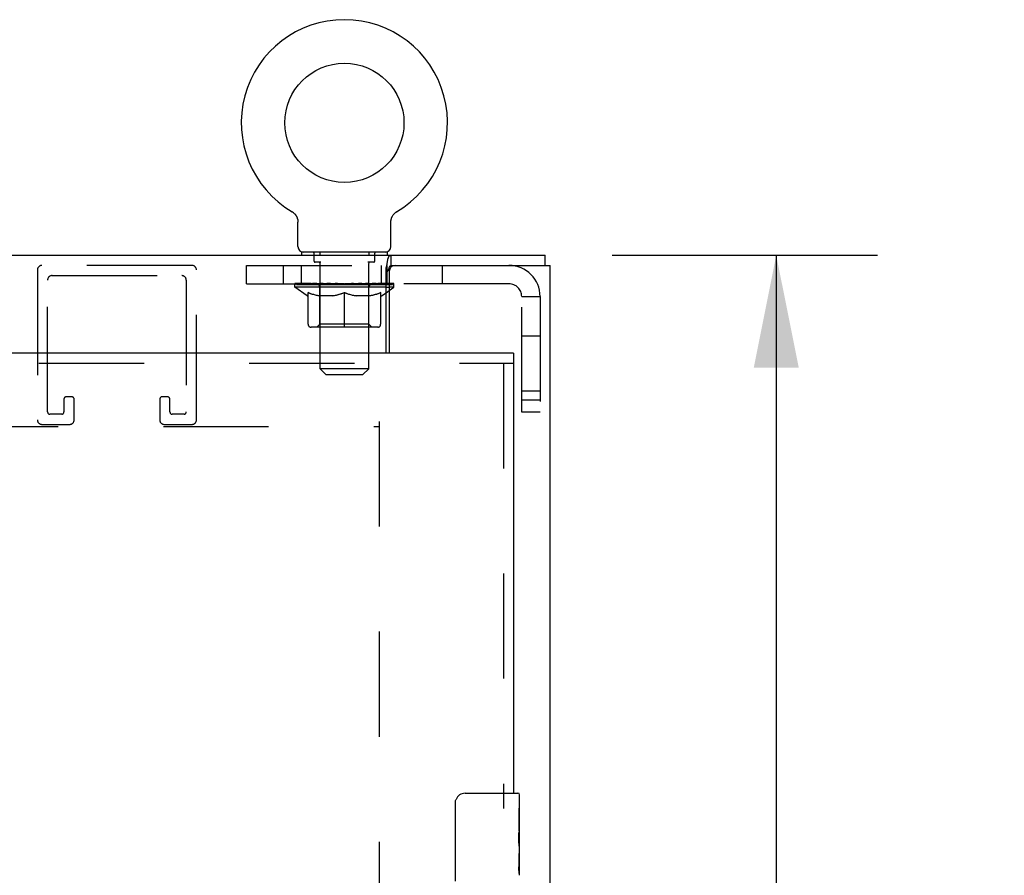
# Model space of a CAD drawing. Header units: inches. Extents: x 0 to 195, y 0 to 126.
# Tile 26 of 41: x 82 to 92.06, y 71.54 to 80.29. Entities that reach past the tile are written whole.
import ezdxf

# ---------------------------------------------------------------- set-up
doc = ezdxf.new("R2010")
doc.units = ezdxf.units.IN
doc.header["$LTSCALE"] = 10.747126
doc.header["$MEASUREMENT"] = 0
doc.linetypes.add('HIDDEN', pattern=[0.2, 0.1, -0.1])
doc.layers.get('0').update_dxf_attribs({"linetype": 'CONTINUOUS'})
for name, color, linetype in [('DEFAULT_2', 8, 'HIDDEN'), ('DIMENSIONS', 7, 'CONTINUOUS'), ('SLAVE_DOOR_ASSEMBLY', 7, 'CONTINUOUS')]:
    doc.layers.add(name, color=color, linetype=linetype)
doc.styles.get("Standard").update_dxf_attribs({"font": 'arial.ttf'})
doc.dimstyles.new('DIMSTYLE_1', dxfattribs={"dimtxt": 0.862069, "dimasz": 1.149425, "dimexe": 0.09, "dimexo": 0.07, "dimgap": 0.0375, "dimtad": 0, "dimtih": 1, "dimtoh": 1, "dimzin": 4, "dimdsep": 46, "dimtxsty": 'Standard', "dimblk": '_FILLED', "dimblk1": '_FILLED', "dimblk2": '_FILLED', "dimcen": 0.09, "dimazin": 1, "dimtfac": 1, "dimtdec": 3, "dimtofl": 0, "dimtmove": 0, "dimatfit": 3, "dimldrblk": '_FILLED', "dimfxl": 0, "dimtolj": 1, "dimtzin": 4, "dimarcsym": 0})

# ---------------------------------------------------------------- blocks, each defined once
blk = doc.blocks.new('_FILLED')
at = {"color": 0, "linetype": 'ByBlock'}
blk.add_solid([(0, 0), (-1, 0.2), (-1, -0.2)], dxfattribs=at)
blk = doc.blocks.new('*D2')
at = {"layer": 'DIMENSIONS', "color": 2, "linetype": 'Continuous'}
for p, q in [((88.056, 77.88), (90.766, 77.88)), ((89.732, 77.88), (89.732, 71.43)), ((89.732, 63.255), (89.732, 69.706)), ((82.806, 63.255), (90.766, 63.255))]:
    blk.add_line(p, q, dxfattribs=at)
at = {"layer": 'DIMENSIONS', "color": 2, "linetype": 'Continuous', "xscale": 1.1494252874, "yscale": 1.1494252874, "zscale": 1.1494252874}
for p, rotation in [((89.732, 77.88), 90), ((89.732, 63.255), 270)]:
    blk.add_blockref('_FILLED', p, dxfattribs=dict(at, rotation=rotation))
at = {"layer": 'DIMENSIONS', "color": 2, "linetype": 'Continuous', "insert": (89.732, 70.999), "char_height": 0.8621, "width": 3.01243, "attachment_point": 2, "line_spacing_factor": 0.9}
blk.add_mtext('14.63', dxfattribs=at)
blk = doc.blocks.new('*D15')
at = {"layer": 'DIMENSIONS', "color": 2, "linetype": 'Continuous'}
for p, q in [((82.001, 57.763), (82.001, 55.714)), ((82.001, 56.749), (79.702, 56.749)), ((87.048, 56.749), (89.289, 56.749))]:
    blk.add_line(p, q, dxfattribs=at)
at = {"layer": 'DIMENSIONS', "color": 2, "linetype": 'Continuous', "xscale": 1.1494252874, "yscale": 1.1494252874, "zscale": 1.1494252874}
blk.add_blockref('_FILLED', (82.001, 56.749), dxfattribs=at)
at = {"layer": 'DIMENSIONS', "color": 2, "linetype": 'Continuous', "xscale": 1.1494252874, "yscale": 1.1494252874, "zscale": 1.1494252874, "rotation": 180}
blk.add_blockref('_FILLED', (87.048, 56.749), dxfattribs=at)
at = {"layer": 'DIMENSIONS', "color": 2, "linetype": 'Continuous', "insert": (89.72, 57.18), "char_height": 0.8621, "width": 2.34265, "attachment_point": 1, "line_spacing_factor": 0.9}
blk.add_mtext('5.05', dxfattribs=at)

msp = doc.modelspace()

# ---------------------------------------------------------------- linework, layer by layer
at = {"color": 7, "linetype": 'Continuous'}
for p, q in [((84.783, 78.327), (84.783, 78.327)), ((84.783, 78.327), (84.787, 78.325)), ((84.787, 78.325), (84.79, 78.322)), ((84.79, 78.322), (84.794, 78.32)), ((84.794, 78.32), (84.797, 78.317)), ((84.797, 78.317), (84.8, 78.314)), ((84.8, 78.314), (84.804, 78.311)), ((84.804, 78.311), (84.807, 78.308)), ((84.807, 78.308), (84.81, 78.305)), ((84.81, 78.305), (84.813, 78.302)), ((84.813, 78.302), (84.816, 78.299)), ((84.816, 78.299), (84.818, 78.295)), ((84.818, 78.295), (84.821, 78.292)), ((84.821, 78.292), (84.823, 78.288)), ((84.823, 78.288), (84.826, 78.285)), ((84.826, 78.285), (84.828, 78.281)), ((84.828, 78.281), (84.83, 78.277)), ((85.808, 78.277), (85.81, 78.281)), ((85.81, 78.281), (85.813, 78.285)), ((85.813, 78.285), (85.815, 78.288)), ((85.815, 78.288), (85.817, 78.292)), ((85.817, 78.292), (85.82, 78.295)), ((85.82, 78.295), (85.823, 78.299)), ((85.823, 78.299), (85.826, 78.302)), ((85.826, 78.302), (85.829, 78.305)), ((85.828, 78.305), (85.832, 78.308)), ((85.832, 78.308), (85.835, 78.311)), ((85.835, 78.311), (85.838, 78.314)), ((85.838, 78.314), (85.841, 78.317)), ((85.841, 78.317), (85.845, 78.32)), ((85.845, 78.32), (85.848, 78.322)), ((85.848, 78.322), (85.852, 78.325)), ((85.848, 78.322), (85.85, 78.323)), ((85.852, 78.325), (85.856, 78.327)), ((85.855, 78.327), (85.856, 78.327)), ((84.83, 78.277), (84.832, 78.273)), ((84.832, 78.273), (84.834, 78.269)), ((84.834, 78.269), (84.835, 78.265)), ((84.835, 78.265), (84.837, 78.261)), ((84.837, 78.261), (84.838, 78.257)), ((84.838, 78.257), (84.84, 78.253)), ((84.84, 78.253), (84.841, 78.249)), ((84.841, 78.249), (84.842, 78.245)), ((84.844, 77.97), (84.844, 78.219)), ((85.794, 78.219), (85.794, 78.223)), ((85.794, 77.97), (85.794, 78.219)), ((85.796, 78.24), (85.797, 78.245)), ((85.797, 78.245), (85.798, 78.249)), ((85.798, 78.249), (85.799, 78.253)), ((85.799, 78.253), (85.8, 78.257)), ((85.8, 78.257), (85.801, 78.261)), ((85.801, 78.261), (85.803, 78.265)), ((85.803, 78.265), (85.805, 78.269)), ((85.805, 78.269), (85.806, 78.273)), ((85.806, 78.273), (85.808, 78.277)), ((84.882, 77.91), (84.882, 77.88)), ((85.757, 77.91), (84.882, 77.91)), ((85.757, 77.91), (85.757, 77.88)), ((85.796, 77.776), (85.796, 77.88)), ((87.371, 77.776), (87.371, 77.88)), ((85.796, 77.776), (85.837, 77.776)), ((85.758, 77.585), (85.758, 77.588)), ((85.746, 77.553), (85.777, 77.553)), ((85.746, 77.497), (85.777, 77.519))]:
    msp.add_line(p, q, dxfattribs=at)
at = {"color": 3, "linetype": 'Continuous'}
for p, q in [((55.979, 77.88), (87.371, 77.88)), ((85.837, 77.776), (87.423, 77.776)), ((87.423, 7.118), (87.423, 77.776)), ((85.746, 76.88), (85.746, 77.756)), ((85.777, 77.716), (85.777, 76.88)), ((85.777, 77.588), (85.746, 77.588))]:
    msp.add_line(p, q, dxfattribs=at)
at = {"color": 7, "linetype": 'Continuous'}
for points in [[(84.842, 78.245), (84.842, 78.24), (84.843, 78.236), (84.844, 78.232), (84.844, 78.227), (84.844, 78.223), (84.844, 78.219)], [(84.844, 78.227), (84.844, 78.223), (84.844, 78.219)], [(85.794, 78.223), (85.794, 78.227), (85.795, 78.232), (85.795, 78.236), (85.796, 78.24)], [(85.794, 78.223), (85.794, 78.227), (85.795, 78.232), (85.795, 78.236), (85.796, 78.24)], [(85.777, 77.751), (85.778, 77.754), (85.779, 77.757), (85.78, 77.76), (85.782, 77.763), (85.783, 77.766), (85.784, 77.768), (85.786, 77.77), (85.787, 77.772), (85.789, 77.773), (85.79, 77.775), (85.792, 77.775), (85.793, 77.776), (85.795, 77.776), (85.796, 77.776)], [(85.746, 77.704), (85.748, 77.705), (85.75, 77.707), (85.752, 77.708), (85.754, 77.709), (85.756, 77.711), (85.758, 77.713), (85.759, 77.714), (85.761, 77.716), (85.763, 77.719), (85.764, 77.721), (85.766, 77.724), (85.767, 77.726), (85.769, 77.729), (85.77, 77.732), (85.771, 77.735), (85.772, 77.738), (85.774, 77.741), (85.775, 77.745), (85.777, 77.751)]]:
    msp.add_lwpolyline(points, dxfattribs=at)
at = {"color": 3, "linetype": 'Continuous'}
for points in [[(85.759, 77.813), (85.76, 77.819), (85.761, 77.824), (85.762, 77.829), (85.762, 77.834), (85.763, 77.839), (85.764, 77.843), (85.766, 77.847), (85.767, 77.851), (85.768, 77.854), (85.769, 77.858), (85.771, 77.861), (85.772, 77.864), (85.774, 77.867), (85.776, 77.87), (85.777, 77.872), (85.779, 77.873), (85.781, 77.875), (85.783, 77.876), (85.785, 77.877), (85.787, 77.878), (85.789, 77.879), (85.791, 77.88), (85.793, 77.88), (85.796, 77.88)], [(85.746, 77.756), (85.748, 77.759), (85.749, 77.762), (85.75, 77.766), (85.752, 77.771), (85.753, 77.776), (85.754, 77.781), (85.755, 77.786), (85.756, 77.791), (85.757, 77.797), (85.759, 77.813)]]:
    msp.add_lwpolyline(points, dxfattribs=at)
at = {"color": 7, "linetype": 'Continuous'}
msp.add_circle((85.319, 79.234), 0.609, dxfattribs=at)
for centre, radius, start, end in [((85.319, 79.234), 1.054, 300.3993, 239.6007), ((84.904, 77.97), 0.06, 180, 270), ((85.734, 77.97), 0.06, 270, 360)]:
    msp.add_arc(centre, radius, start, end, dxfattribs=at)
at = {"color": 3, "linetype": 'Continuous'}
msp.add_arc((85.837, 77.716), 0.06, 90, 180, dxfattribs=at)
at = {"color": 7, "linetype": 'Continuous'}
for major_axis, ratio, start_param, end_param in [((0.506, -0.02), 0.046319, 0.525406, 0.568579), ((0.506, -0.015), 0.052395, 0.441406, 0.459894)]:
    msp.add_ellipse((85.319, 77.59), major_axis=major_axis, ratio=ratio, start_param=start_param, end_param=end_param, dxfattribs=at)
at = {"layer": 'DEFAULT_2', "color": 8, "linetype": 'HIDDEN'}
for p, q in [((84.789, 78.323), (84.79, 78.322)), ((85.009, 77.82), (85.009, 77.9)), ((85.069, 77.91), (85.069, 77.88)), ((85.569, 77.91), (85.569, 77.88)), ((85.629, 77.82), (85.629, 77.9)), ((83.761, 77.776), (82.228, 77.776)), ((84.319, 77.588), (84.319, 77.776)), ((84.319, 77.776), (85.796, 77.776)), ((84.694, 77.776), (84.694, 77.588)), ((84.882, 77.588), (84.882, 77.776)), ((85.078, 77.81), (85.019, 77.81)), ((85.07, 76.72), (85.07, 77.8)), ((85.619, 77.81), (85.56, 77.81)), ((85.568, 76.72), (85.568, 77.8)), ((85.694, 77.776), (85.694, 77.588)), ((85.757, 77.588), (85.757, 77.776)), ((86.319, 77.776), (86.319, 77.588)), ((82.182, 77.73), (82.182, 76.197)), ((83.807, 76.197), (83.807, 77.73)), ((82.286, 76.278), (82.286, 77.626)), ((82.332, 77.672), (83.657, 77.672)), ((83.703, 77.626), (83.703, 76.278)), ((84.319, 77.588), (85.746, 77.588)), ((84.813, 77.553), (84.813, 77.59)), ((84.821, 77.585), (84.821, 77.59)), ((84.828, 77.582), (84.828, 77.585)), ((84.828, 77.582), (85.811, 77.582)), ((84.835, 77.582), (84.835, 77.585)), ((84.835, 77.582), (84.835, 77.585)), ((84.844, 77.585), (84.844, 77.59)), ((84.856, 77.582), (84.856, 77.585)), ((84.858, 77.582), (84.858, 77.585)), ((84.881, 77.585), (84.881, 77.59)), ((84.892, 77.582), (84.892, 77.585)), ((84.895, 77.582), (84.895, 77.585)), ((85.058, 77.585), (84.897, 77.585)), ((84.931, 77.585), (84.931, 77.59)), ((84.932, 77.582), (84.932, 77.585)), ((84.933, 77.582), (84.933, 77.585)), ((84.935, 77.582), (84.935, 77.585)), ((84.941, 77.582), (84.941, 77.585)), ((84.941, 77.582), (84.941, 77.585)), ((84.944, 77.582), (84.944, 77.585)), ((84.947, 77.582), (84.947, 77.585)), ((84.95, 77.582), (84.95, 77.585)), ((84.961, 77.582), (84.961, 77.585)), ((84.976, 77.582), (84.976, 77.587)), ((84.976, 77.582), (84.976, 77.585)), ((84.993, 77.582), (84.993, 77.585)), ((84.993, 77.582), (84.993, 77.585)), ((84.994, 77.585), (84.994, 77.59)), ((85.002, 77.582), (85.002, 77.585)), ((85.005, 77.582), (85.005, 77.585)), ((85.012, 77.582), (85.012, 77.585)), ((85.021, 77.582), (85.021, 77.588)), ((85.034, 77.582), (85.034, 77.585)), ((85.036, 77.582), (85.036, 77.585)), ((85.058, 77.582), (85.058, 77.585)), ((85.111, 77.585), (85.062, 77.585)), ((85.066, 77.585), (85.066, 77.59)), ((85.072, 77.582), (85.072, 77.585)), ((85.075, 77.582), (85.075, 77.585)), ((85.08, 77.582), (85.08, 77.589)), ((85.083, 77.582), (85.083, 77.585)), ((85.092, 77.582), (85.092, 77.585)), ((85.111, 77.582), (85.111, 77.585)), ((85.171, 77.585), (85.124, 77.585)), ((85.14, 77.582), (85.14, 77.585)), ((85.146, 77.585), (85.146, 77.59)), ((85.149, 77.582), (85.149, 77.585)), ((85.151, 77.582), (85.151, 77.59)), ((85.153, 77.582), (85.153, 77.585)), ((85.159, 77.582), (85.159, 77.585)), ((85.171, 77.582), (85.171, 77.585)), ((85.236, 77.585), (85.192, 77.585)), ((85.203, 77.582), (85.203, 77.585)), ((85.228, 77.585), (85.319, 77.59)), ((85.231, 77.585), (85.231, 77.59)), ((85.232, 77.59), (85.231, 77.59)), ((85.232, 77.585), (85.232, 77.59)), ((85.232, 77.582), (85.232, 77.585)), ((85.235, 77.582), (85.235, 77.585)), ((85.236, 77.582), (85.236, 77.585)), ((85.236, 77.582), (85.236, 77.585)), ((85.303, 77.585), (85.264, 77.585)), ((85.268, 77.582), (85.268, 77.585)), ((85.303, 77.582), (85.303, 77.585)), ((85.317, 77.585), (85.317, 77.585)), ((85.317, 77.582), (85.317, 77.585)), ((85.317, 77.582), (85.317, 77.585)), ((85.319, 77.585), (85.319, 77.59)), ((85.321, 77.582), (85.321, 77.585)), ((85.321, 77.582), (85.321, 77.585)), ((85.321, 77.585), (85.321, 77.585)), ((85.323, 77.585), (85.374, 77.585)), ((85.336, 77.582), (85.336, 77.585)), ((85.349, 77.585), (85.349, 77.588)), ((85.349, 77.588), (85.411, 77.585)), ((85.366, 77.585), (85.366, 77.587)), ((85.37, 77.582), (85.37, 77.585)), ((85.402, 77.582), (85.402, 77.585)), ((85.403, 77.582), (85.403, 77.585)), ((85.403, 77.585), (85.446, 77.585)), ((85.404, 77.582), (85.404, 77.585)), ((85.407, 77.585), (85.407, 77.59)), ((85.407, 77.585), (85.407, 77.59)), ((85.407, 77.59), (85.407, 77.59)), ((85.407, 77.582), (85.407, 77.585)), ((85.436, 77.582), (85.436, 77.585)), ((85.467, 77.582), (85.467, 77.585)), ((85.467, 77.585), (85.514, 77.585)), ((85.479, 77.582), (85.479, 77.585)), ((85.485, 77.582), (85.485, 77.585)), ((85.487, 77.582), (85.487, 77.59)), ((85.489, 77.582), (85.489, 77.585)), ((85.492, 77.585), (85.492, 77.59)), ((85.498, 77.582), (85.498, 77.585)), ((85.527, 77.582), (85.527, 77.585)), ((85.527, 77.585), (85.576, 77.585)), ((85.546, 77.582), (85.546, 77.585)), ((85.555, 77.582), (85.555, 77.585)), ((85.558, 77.582), (85.558, 77.589)), ((85.563, 77.582), (85.563, 77.585)), ((85.567, 77.582), (85.567, 77.585)), ((85.572, 77.585), (85.572, 77.59)), ((85.58, 77.582), (85.58, 77.585)), ((85.581, 77.585), (85.741, 77.585)), ((85.602, 77.582), (85.602, 77.585)), ((85.605, 77.582), (85.605, 77.585)), ((85.617, 77.582), (85.617, 77.588)), ((85.626, 77.582), (85.626, 77.585)), ((85.634, 77.582), (85.634, 77.585)), ((85.637, 77.582), (85.637, 77.585)), ((85.645, 77.585), (85.645, 77.59)), ((85.646, 77.582), (85.646, 77.585)), ((85.646, 77.582), (85.646, 77.585)), ((85.662, 77.582), (85.662, 77.587)), ((85.662, 77.582), (85.662, 77.585)), ((85.677, 77.582), (85.677, 77.585)), ((85.688, 77.582), (85.688, 77.585)), ((85.692, 77.582), (85.692, 77.585)), ((85.694, 77.582), (85.694, 77.585)), ((85.697, 77.582), (85.697, 77.585)), ((85.697, 77.582), (85.697, 77.585)), ((85.703, 77.582), (85.703, 77.585)), ((85.705, 77.582), (85.705, 77.585)), ((85.706, 77.582), (85.706, 77.585)), ((85.707, 77.585), (85.707, 77.59)), ((85.744, 77.582), (85.744, 77.585)), ((85.746, 77.582), (85.746, 77.585)), ((85.758, 77.588), (85.758, 77.59)), ((87.001, 77.588), (85.777, 77.588)), ((85.78, 77.582), (85.78, 77.585)), ((85.782, 77.582), (85.782, 77.585)), ((85.795, 77.585), (85.795, 77.59)), ((85.803, 77.582), (85.803, 77.585)), ((85.804, 77.582), (85.804, 77.585)), ((85.811, 77.582), (85.811, 77.585)), ((85.818, 77.585), (85.818, 77.59)), ((85.825, 77.553), (85.825, 77.59)), ((85.746, 77.553), (84.813, 77.553)), ((84.94, 77.464), (84.813, 77.553)), ((84.949, 77.174), (84.949, 77.498)), ((85.069, 77.176), (85.069, 77.55)), ((85.319, 77.144), (85.319, 77.499)), ((85.569, 77.176), (85.569, 77.55)), ((85.69, 77.174), (85.69, 77.498)), ((85.698, 77.464), (85.746, 77.497)), ((85.777, 77.519), (85.825, 77.553)), ((85.825, 77.553), (85.777, 77.553)), ((84.94, 77.464), (84.949, 77.464)), ((85.206, 77.464), (85.062, 77.464)), ((85.576, 77.464), (85.432, 77.464)), ((85.69, 77.464), (85.698, 77.464)), ((87.131, 76.275), (87.131, 77.458)), ((87.131, 77.458), (87.319, 77.458)), ((87.319, 77.458), (87.319, 76.275)), ((85.069, 77.176), (85.037, 77.144)), ((85.569, 77.176), (85.069, 77.176)), ((85.569, 77.176), (85.601, 77.144)), ((85.66, 77.144), (84.978, 77.144)), ((87.131, 77.057), (87.319, 77.057)), ((85.568, 76.72), (85.07, 76.72)), ((85.13, 76.66), (85.07, 76.72)), ((85.508, 76.66), (85.568, 76.72)), ((85.13, 76.66), (85.508, 76.66)), ((87.131, 76.495), (87.319, 76.495)), ((82.453, 76.409), (82.453, 76.278)), ((82.534, 76.432), (82.476, 76.432)), ((82.557, 76.197), (82.557, 76.409)), ((83.432, 76.409), (83.432, 76.197)), ((83.513, 76.432), (83.455, 76.432)), ((83.536, 76.278), (83.536, 76.409)), ((87.319, 76.4), (87.131, 76.4)), ((87.319, 76.275), (87.131, 76.275)), ((82.43, 76.255), (82.309, 76.255)), ((83.68, 76.255), (83.559, 76.255)), ((85.673, 76.182), (85.673, 8.712)), ((57.677, 76.13), (85.673, 76.13)), ((82.228, 76.151), (82.511, 76.151)), ((83.478, 76.151), (83.761, 76.151))]:
    msp.add_line(p, q, dxfattribs=at)
for points in [[(85.062, 77.464), (85.044, 77.467), (85.025, 77.472), (85.006, 77.477), (84.987, 77.483), (84.968, 77.49), (84.949, 77.498)], [(84.949, 77.498), (84.969, 77.49), (84.99, 77.483), (85.01, 77.477), (85.029, 77.472), (85.049, 77.467), (85.069, 77.464)], [(85.198, 77.464), (85.218, 77.467), (85.238, 77.472), (85.258, 77.477), (85.278, 77.484), (85.299, 77.491), (85.319, 77.499)], [(85.319, 77.497), (85.3, 77.49), (85.281, 77.483), (85.262, 77.477), (85.243, 77.472), (85.225, 77.467), (85.206, 77.464)], [(85.319, 77.499), (85.34, 77.491), (85.36, 77.483), (85.381, 77.477), (85.4, 77.472), (85.42, 77.467), (85.44, 77.464)], [(85.432, 77.464), (85.414, 77.467), (85.395, 77.472), (85.376, 77.477), (85.357, 77.483), (85.338, 77.49), (85.319, 77.497)], [(85.57, 77.464), (85.59, 77.467), (85.609, 77.472), (85.629, 77.477), (85.649, 77.483), (85.669, 77.49), (85.69, 77.498)], [(85.69, 77.498), (85.67, 77.49), (85.651, 77.483), (85.632, 77.477), (85.613, 77.472), (85.594, 77.467), (85.576, 77.464)]]:
    msp.add_lwpolyline(points, dxfattribs=at)
for centre, radius, start, end in [((84.999, 77.9), 0.01, 0, 90), ((85.639, 77.9), 0.01, 90, 180), ((82.228, 77.73), 0.046, 90, 180), ((83.761, 77.73), 0.046, 0, 90), ((85.019, 77.82), 0.01, 180, 270), ((85.06, 77.8), 0.01, 0, 90), ((85.578, 77.8), 0.01, 90, 180), ((85.619, 77.82), 0.01, 270, 360), ((87.001, 77.458), 0.318, 0, 90), ((82.332, 77.626), 0.046, 90, 180), ((83.657, 77.626), 0.046, 0, 90), ((85.037, 77.55), 0.0318, 0, 90), ((85.601, 77.55), 0.0318, 90, 180), ((87.001, 77.458), 0.13, 0, 90), ((84.978, 77.174), 0.0296, 180, 270), ((85.66, 77.174), 0.0296, 270, 360), ((82.476, 76.409), 0.023, 90, 180), ((82.534, 76.409), 0.023, 0, 90), ((83.455, 76.409), 0.023, 90, 180), ((83.513, 76.409), 0.023, 0, 90), ((82.309, 76.278), 0.023, 180, 270), ((82.43, 76.278), 0.023, 270, 360), ((83.559, 76.278), 0.023, 180, 270), ((83.68, 76.278), 0.023, 270, 360), ((82.228, 76.197), 0.046, 180, 270), ((82.511, 76.197), 0.046, 270, 360), ((83.478, 76.197), 0.046, 180, 270), ((83.761, 76.197), 0.046, 270, 360)]:
    msp.add_arc(centre, radius, start, end, dxfattribs=at)
for centre, major_axis, ratio, start_param, end_param in [((85.319, 77.59), (0.506, 0.005), 0.05963, 2.96643, 3.140963), ((84.797, 77.581), (0.158, 0), 0.060556, 0.430652, 1.470503), ((85.319, 77.59), (0.506, 0), 0.060556, -3.141593, -2.96706), ((84.797, 77.575), (0.158, 0.002), 0.05963, 1.376596, 1.469874), ((85.319, 77.59), (0.506, 0.011), 0.05688, 2.791345, 2.965878), ((84.778, 77.581), (0.158, 0.002), 0.05963, 0.25549, 1.295341), ((84.832, 77.581), (0.158, -0.002), 0.05963, 0.605815, 1.645666), ((85.319, 77.59), (0.506, -0.005), 0.05963, -2.96643, -2.791898), ((84.832, 77.575), (0.158, 0), 0.060556, 1.551758, 1.645036), ((84.778, 77.575), (0.158, 0.003), 0.05688, 1.20151, 1.294789), ((84.833, 77.577), (0.131, 0.001), 0.05963, 1.065228, 1.614276), ((84.818, 77.577), (0.131, 0.003), 0.05688, 0.890143, 1.43919), ((84.864, 77.577), (0.131, 0), 0.060556, 1.240391, 1.789438), ((85.319, 77.59), (0.506, 0.015), 0.052395, 2.616403, 2.790936), ((84.775, 77.581), (0.158, 0.003), 0.05688, 0.080405, 1.120256), ((84.883, 77.581), (0.158, -0.003), 0.05688, 0.7809, 1.820751), ((85.319, 77.59), (0.506, -0.011), 0.05688, -2.791345, -2.616812), ((84.883, 77.575), (0.158, -0.002), 0.05963, 1.72692, 1.820198), ((84.775, 77.575), (0.158, 0.005), 0.052395, 1.026568, 1.119847), ((84.817, 77.577), (0.131, 0.004), 0.052395, 0.715201, 1.264248), ((84.908, 77.577), (0.131, -0.001), 0.05963, 1.415553, 1.9646), ((85.319, 77.59), (0.506, 0.02), 0.046319, 2.441654, 2.616187), ((84.946, 77.581), (0.158, -0.005), 0.052395, 0.955842, 1.995693), ((84.788, 77.581), (0.158, 0.005), 0.052395, -0.094537, 0.945314), ((85.319, 77.59), (0.506, -0.015), 0.052395, -2.616403, -2.44187), ((84.946, 77.575), (0.158, -0.003), 0.05688, 1.902006, 1.995284), ((84.788, 77.575), (0.158, 0.006), 0.046319, 0.851819, 0.945098), ((84.832, 77.577), (0.131, 0.005), 0.046319, 0.540452, 1.089499), ((84.965, 77.577), (0.131, -0.003), 0.05688, 1.590638, 2.139686), ((85.319, 77.59), (0.506, 0.024), 0.038841, 2.267123, 2.441656), ((85.021, 77.581), (0.158, -0.006), 0.046319, 1.130591, 2.170442), ((84.818, 77.581), (0.158, 0.006), 0.046319, -0.269286, 0.770565), ((85.319, 77.59), (0.506, -0.02), 0.046319, -2.441654, -2.267121), ((85.021, 77.575), (0.158, -0.005), 0.052395, 2.076947, 2.170226), ((84.818, 77.575), (0.158, 0.007), 0.038841, 0.677289, 0.770567), ((84.861, 77.577), (0.131, 0.006), 0.038841, 0.365921, 0.914969), ((85.033, 77.577), (0.131, -0.004), 0.052395, 1.76558, 2.314627), ((85.319, 77.59), (0.506, 0.027), 0.030195, 2.09281, 2.267343), ((85.104, 77.581), (0.158, -0.007), 0.038841, 1.305122, 2.344973), ((84.863, 77.581), (0.158, 0.007), 0.038841, -0.443817, 0.596034), ((85.319, 77.59), (0.506, -0.024), 0.038841, -2.267123, -2.092591), ((85.104, 77.575), (0.158, -0.006), 0.046319, 2.251696, 2.344975), ((84.863, 77.575), (0.158, 0.008), 0.030195, 0.502975, 0.596254), ((84.905, 77.577), (0.131, 0.007), 0.030195, 0.191608, 0.740655), ((85.109, 77.577), (0.131, -0.005), 0.046319, 1.940329, 2.489376), ((84.922, 77.581), (0.158, 0.008), 0.030195, -0.61813, 0.421721), ((85.319, 77.59), (0.506, 0.029), 0.020645, 1.918687, 2.09322), ((85.195, 77.581), (0.158, -0.008), 0.030195, 1.479435, 2.519286), ((85.319, 77.59), (0.506, -0.027), 0.030195, -2.09281, -1.918277), ((85.195, 77.575), (0.158, -0.007), 0.038841, 2.426227, 2.519505), ((84.922, 77.575), (0.158, 0.009), 0.020645, 0.328852, 0.422131), ((84.961, 77.577), (0.131, 0.007), 0.020645, 0.017485, 0.566532), ((85.192, 77.577), (0.131, -0.006), 0.038841, 2.11486, 2.663907), ((84.993, 77.581), (0.158, 0.009), 0.020645, -0.792253, 0.247598), ((85.319, 77.59), (0.506, 0.03), 0.010478, 1.744704, 1.919237), ((85.289, 77.581), (0.158, -0.009), 0.020645, 1.653558, 2.693409), ((85.319, 77.59), (0.506, -0.029), 0.020645, -1.918687, -1.744154), ((85.289, 77.575), (0.158, -0.008), 0.030195, 2.60054, 2.693819), ((84.993, 77.575), (0.158, 0.009), 0.010478, 0.154869, 0.248148), ((85.028, 77.577), (0.131, 0.008), 0.010478, 6.126688, 6.675735), ((85.278, 77.577), (0.131, -0.007), 0.030195, 2.289173, 2.83822), ((85.073, 77.581), (0.158, 0.009), 0.010478, -0.966236, -0.000846), ((85.384, 77.581), (0.158, -0.009), 0.010478, 1.827541, 2.867392), ((85.319, 77.59), (0.506, -0.03), 0.010478, -1.744704, -1.563007), ((85.384, 77.575), (0.158, -0.009), 0.020645, 2.774664, 2.867942), ((85.366, 77.577), (0.131, -0.007), 0.020645, 2.463296, 3.012344), ((85.255, 77.581), (0.158, 0.009), 0.010478, 0.274201, 1.314052), ((85.186, 77.577), (0.131, 0.008), 0.010478, -0.000483, 0.504314), ((85.162, 77.575), (0.158, 0.009), 0.010478, 0.099668, 0.192946), ((85.319, 77.59), (0.506, 0.03), 0.010478, -1.571421, -1.396888), ((85.477, 77.575), (0.158, -0.009), 0.010478, 2.74231, 2.948646), ((85.453, 77.577), (0.131, -0.008), 0.010478, 2.637279, 3.14189), ((85.35, 77.581), (0.158, 0.009), 0.020645, 0.448184, 1.488034), ((85.272, 77.577), (0.131, 0.007), 0.020645, 0.129249, 0.678296), ((85.255, 77.575), (0.158, 0.009), 0.020645, 0.273651, 0.366929), ((85.319, 77.59), (0.506, 0.029), 0.020645, -1.397439, -1.222906), ((85.565, 77.581), (0.158, -0.009), 0.010478, -3.140747, -2.175357), ((85.319, 77.59), (0.506, -0.03), 0.010478, 1.222355, 1.396888), ((85.444, 77.581), (0.158, 0.008), 0.030195, 0.622307, 1.662158), ((85.36, 77.577), (0.131, 0.007), 0.030195, 0.303372, 0.852419), ((85.611, 77.577), (0.131, -0.008), 0.010478, 2.749043, 3.29809), ((85.646, 77.581), (0.158, -0.009), 0.020645, 2.893995, 3.933846), ((85.35, 77.575), (0.158, 0.008), 0.030195, 0.447774, 0.541052), ((85.646, 77.575), (0.158, -0.009), 0.010478, 2.893445, 2.986723), ((85.319, 77.59), (0.506, 0.027), 0.030195, -1.223315, -1.048783), ((85.319, 77.59), (0.506, -0.029), 0.020645, 1.048373, 1.222906), ((85.534, 77.581), (0.158, 0.007), 0.038841, 0.79662, 1.836471), ((85.447, 77.577), (0.131, 0.006), 0.038841, 0.477686, 1.026733), ((85.678, 77.577), (0.131, -0.007), 0.020645, 2.57506, 3.124108), ((85.717, 77.581), (0.158, -0.008), 0.030195, 2.719872, 3.759723), ((85.618, 77.581), (0.158, 0.006), 0.046319, 0.971151, 2.011002), ((85.444, 77.575), (0.158, 0.007), 0.038841, 0.622087, 0.715366), ((85.717, 77.575), (0.158, -0.009), 0.020645, 2.719462, 2.812741), ((85.319, 77.59), (0.506, 0.024), 0.038841, -1.049002, -0.874469), ((85.319, 77.59), (0.506, -0.027), 0.030195, 0.87425, 1.048783), ((85.529, 77.577), (0.131, 0.005), 0.046319, 0.652216, 1.201263), ((85.693, 77.581), (0.158, 0.005), 0.052395, 1.1459, 2.185751), ((85.734, 77.577), (0.131, -0.007), 0.030195, 2.400937, 2.949985), ((85.775, 77.581), (0.158, -0.007), 0.038841, 2.545558, 3.585409), ((85.606, 77.577), (0.131, 0.004), 0.052395, 0.826965, 1.376012), ((85.534, 77.575), (0.158, 0.006), 0.046319, 0.796618, 0.889896), ((85.775, 77.575), (0.158, -0.008), 0.030195, 2.545339, 2.638617), ((85.756, 77.581), (0.158, 0.003), 0.05688, 1.320842, 2.360692), ((85.319, 77.59), (0.506, 0.02), 0.046319, -0.874471, -0.699939), ((85.319, 77.59), (0.506, -0.024), 0.038841, 0.699936, 0.874469), ((85.82, 77.581), (0.158, -0.006), 0.046319, 2.371028, 3.410879), ((85.777, 77.577), (0.131, -0.006), 0.038841, 2.226624, 2.775671), ((85.806, 77.581), (0.158, 0.002), 0.05963, 1.495927, 2.535778), ((85.673, 77.577), (0.131, 0.003), 0.05688, 1.001907, 1.550954), ((85.85, 77.581), (0.158, -0.005), 0.052395, 2.196279, 3.23613), ((85.618, 77.575), (0.158, 0.005), 0.052395, 0.971367, 1.064645), ((85.807, 77.577), (0.131, -0.005), 0.046319, 2.052093, 2.601141), ((85.841, 77.581), (0.158, 0), 0.060556, 1.671089, 2.71094), ((85.82, 77.575), (0.158, -0.007), 0.038841, 2.371026, 2.464304), ((85.864, 77.581), (0.158, -0.003), 0.05688, 2.021337, 3.061188), ((85.319, 77.59), (0.506, 0.015), 0.052395, -0.699723, -0.52519), ((85.319, 77.59), (0.506, -0.02), 0.046319, 0.568579, 0.699939), ((85.861, 77.581), (0.158, -0.002), 0.05963, 1.846251, 2.886102), ((85.73, 77.577), (0.131, 0.001), 0.05963, 1.176993, 1.72604), ((85.821, 77.577), (0.131, -0.004), 0.052395, 1.877344, 2.426392), ((85.774, 77.577), (0.131, 0), 0.060556, 1.352155, 1.901202), ((85.821, 77.577), (0.131, -0.003), 0.05688, 1.702402, 2.25145), ((85.805, 77.577), (0.131, -0.001), 0.05963, 1.527317, 2.076364), ((85.693, 77.575), (0.158, 0.003), 0.05688, 1.146309, 1.239587), ((85.85, 77.575), (0.158, -0.006), 0.046319, 2.196495, 2.289773), ((85.319, 77.59), (0.506, 0.011), 0.05688, -0.524781, -0.350248), ((85.319, 77.59), (0.506, -0.015), 0.052395, 6.743079, 6.808375), ((85.319, 77.59), (0.506, -0.015), 0.052395, 0.350657, 0.441406), ((85.756, 77.575), (0.158, 0.002), 0.05963, 1.321394, 1.414673), ((85.864, 77.575), (0.158, -0.005), 0.052395, 2.021746, 2.115024), ((85.319, 77.59), (0.506, 0.005), 0.05963, -0.349695, -0.175162), ((85.319, 77.59), (0.506, -0.011), 0.05688, 0.175715, 0.350248), ((85.806, 77.575), (0.158, 0), 0.060556, 1.496556, 1.589835), ((85.861, 77.575), (0.158, -0.003), 0.05688, 1.846804, 1.940083), ((85.841, 77.575), (0.158, -0.002), 0.05963, 1.671719, 1.764997), ((85.319, 77.59), (0.506, 0), 0.060556, -0.174533, 0), ((85.319, 77.59), (0.506, -0.005), 0.05963, 0.000629, 0.175162)]:
    msp.add_ellipse(centre, major_axis=major_axis, ratio=ratio, start_param=start_param, end_param=end_param, dxfattribs=at)
at = {"layer": 'SLAVE_DOOR_ASSEMBLY', "color": 3, "linetype": 'Continuous'}
for p, q in [((87.048, 76.88), (80.048, 76.88)), ((87.048, 76.776), (87.048, 72.38))]:
    msp.add_line(p, q, dxfattribs=at)
at = {"layer": 'SLAVE_DOOR_ASSEMBLY', "color": 7, "linetype": 'Continuous'}
for p, q in [((87.048, 76.88), (87.048, 76.776)), ((86.553, 72.38), (87.093, 72.38)), ((87.108, 71.801), (87.108, 72.365)), ((86.453, 71.48), (86.453, 72.28)), ((87.101, 72.226), (87.101, 71.996)), ((87.108, 72.226), (87.101, 72.226)), ((87.108, 72.059), (87.101, 72.059)), ((87.108, 71.996), (87.101, 71.996)), ((87.108, 71.96), (87.102, 71.96)), ((87.107, 71.826), (87.105, 71.848)), ((87.101, 71.765), (87.101, 71.629)), ((87.108, 71.765), (87.101, 71.765)), ((87.107, 71.828), (87.108, 71.828)), ((87.108, 71.542), (87.108, 71.799)), ((87.102, 71.597), (87.108, 71.597))]:
    msp.add_line(p, q, dxfattribs=at)
at = {"layer": 'SLAVE_DOOR_ASSEMBLY', "color": 8, "linetype": 'HIDDEN'}
for p, q in [((80.048, 76.776), (87.048, 76.776)), ((86.944, 76.776), (86.944, 72.225))]:
    msp.add_line(p, q, dxfattribs=at)
at = {"layer": 'SLAVE_DOOR_ASSEMBLY', "color": 7, "linetype": 'Continuous'}
for points in [[(86.453, 72.28), (86.453, 72.287), (86.454, 72.293), (86.455, 72.299), (86.456, 72.305), (86.458, 72.311), (86.46, 72.316)], [(87.105, 71.848), (87.104, 71.86), (87.103, 71.872), (87.102, 71.884), (87.102, 71.897), (87.101, 71.909), (87.101, 71.922), (87.101, 71.935), (87.102, 71.948), (87.102, 71.96), (87.103, 71.973), (87.104, 71.985)], [(87.108, 71.799), (87.108, 71.807), (87.108, 71.816), (87.107, 71.826)], [(87.103, 71.592), (87.102, 71.601), (87.102, 71.61), (87.101, 71.619), (87.101, 71.629)], [(87.108, 71.541), (87.108, 71.545), (87.108, 71.549), (87.107, 71.555), (87.106, 71.561), (87.105, 71.568), (87.105, 71.575), (87.104, 71.584), (87.103, 71.592)]]:
    msp.add_lwpolyline(points, dxfattribs=at)
for centre, radius, start, end in [((86.553, 72.28), 0.1, 90, 158.7946), ((87.093, 72.365), 0.015, 0, 90)]:
    msp.add_arc(centre, radius, start, end, dxfattribs=at)
msp.add_ellipse((86.845, 71.964), major_axis=(0.263, 0), ratio=0.432808, start_param=0, end_param=0.179988, dxfattribs=at)

# ---------------------------------------------------------------- dimensions: what is measured, and where the dimension line sits
at = {"layer": 'DIMENSIONS', "color": 2, "linetype": 'Continuous'}
for base, p1, p2, angle, picture, middle in [((89.731554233, 63.25520519), (87.985786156, 77.88020519), (82.735911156, 63.25520519), 270, '*D2', (89.768181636, 70.562897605)), ((82.001, 56.749), (87.048, 76.776), (82.001, 55.644), 180, '*D15', (90.892, 56.744))]:
    dim = msp.add_linear_dim(base=base, p1=p1, p2=p2, angle=angle, text='<>\\P[]', dimstyle='DIMSTYLE_1', dxfattribs=at)
    dim.commit()
    dim.dimension.update_dxf_attribs({"geometry": picture, "text_midpoint": middle, "dimtype": 160})

doc.saveas('drawing.dxf')
